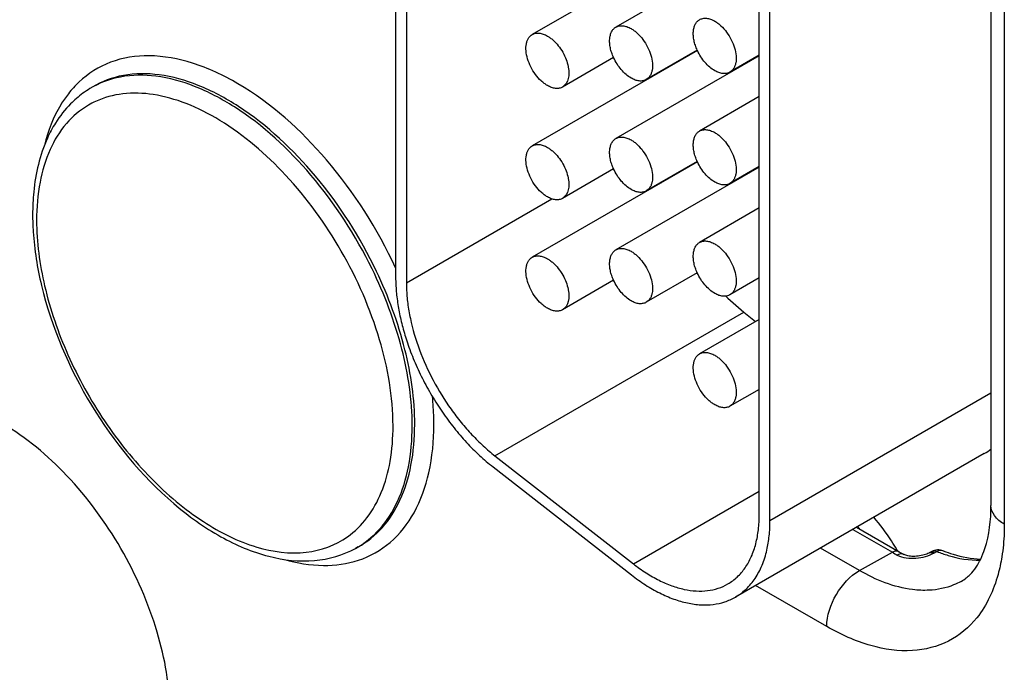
# Model space of a CAD drawing. Header units: inches. Extents: x 0 to 34, y 0 to 22.
# Tile 65 of 97: x 27.949 to 28.274, y 17.512 to 17.728. Entities that reach past the tile are written whole.
import ezdxf

# ---------------------------------------------------------------- set-up
doc = ezdxf.new("R2010")
doc.units = ezdxf.units.IN
doc.header["$LTSCALE"] = 1.87
doc.header["$MEASUREMENT"] = 0
doc.layers.get('0').update_dxf_attribs({"linetype": 'CONTINUOUS'})

msp = doc.modelspace()

# ---------------------------------------------------------------- linework, layer by layer
at = {"color": 7, "linetype": 'CONTINUOUS'}
for p, q in [((28.0732518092, 17.8144269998), (28.0732518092, 17.6427610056)), ((28.0767873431, 17.8123856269), (28.0767873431, 17.6407196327)), ((28.2694876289, 17.7864634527), (28.2694876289, 17.5672411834)), ((28.2738810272, 17.7803393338), (28.2738810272, 17.5611170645)), ((28.1727332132, 17.7540996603), (28.1182793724, 17.7226586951)), ((28.1931064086, 17.5642726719), (28.1931064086, 17.7545102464)), ((28.1931064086, 17.752388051), (28.1458565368, 17.7251065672)), ((28.1966419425, 17.5622312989), (28.1966419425, 17.7524688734)), ((28.1727332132, 17.7173584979), (28.1182793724, 17.6859175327)), ((28.1726722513, 17.7174952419), (28.15585702, 17.7077863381)), ((28.1450950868, 17.7150473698), (28.1282798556, 17.705338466)), ((28.1931064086, 17.7156468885), (28.1458565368, 17.6883654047)), ((28.1931064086, 17.7158188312), (28.1834341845, 17.7102342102)), ((28.1588117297, 17.7094923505), (28.1588117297, 17.7093204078)), ((27.97326237, 17.705294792), (27.9724544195, 17.7048049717)), ((28.1294590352, 17.7064621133), (28.1282796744, 17.7053387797)), ((28.1931064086, 17.7021720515), (28.1734337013, 17.6908132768)), ((28.1727332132, 17.6806173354), (28.1182793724, 17.6491763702)), ((28.1450950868, 17.6783062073), (28.1282798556, 17.6685973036)), ((28.1931064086, 17.6789057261), (28.1458565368, 17.6516242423)), ((28.1726722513, 17.6807540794), (28.15585702, 17.6710451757)), ((28.1931064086, 17.6790776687), (28.1834341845, 17.6734930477)), ((28.0767873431, 17.6407196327), (28.1247616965, 17.668419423)), ((28.1294590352, 17.6697209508), (28.1282796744, 17.6685976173)), ((28.1931064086, 17.665430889), (28.1734337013, 17.6540721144)), ((28.1726722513, 17.644012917), (28.15585702, 17.6343040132)), ((28.1450950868, 17.6415650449), (28.1282798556, 17.6318561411)), ((28.1931064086, 17.6423365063), (28.1834341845, 17.6367518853)), ((28.1294590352, 17.6329797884), (28.1282796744, 17.6318564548)), ((28.1827007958, 17.6356699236), (28.1880276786, 17.6310072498)), ((28.106003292, 17.583647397), (28.1880276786, 17.6310072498)), ((28.1880276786, 17.6310072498), (28.1918925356, 17.6279888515)), ((28.1931064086, 17.6286897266), (28.1734337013, 17.6173309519)), ((28.1931064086, 17.6055953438), (28.1834341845, 17.6000107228)), ((28.2694876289, 17.6042914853), (28.1966419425, 17.5622312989)), ((28.267276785, 17.5844156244), (28.1852523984, 17.5370557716)), ((28.106003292, 17.583647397), (28.1516116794, 17.5480278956)), ((28.105389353, 17.5799815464), (28.1509977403, 17.544362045)), ((28.1516116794, 17.5480278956), (28.1931064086, 17.5719864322)), ((28.2239174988, 17.559380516), (28.2369747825, 17.5518414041)), ((28.2251827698, 17.5601110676), (28.239173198, 17.5520331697)), ((28.0608573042, 17.5535856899), (28.0600291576, 17.5531308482)), ((28.2261496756, 17.5458093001), (28.2132813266, 17.5532393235)), ((28.2261496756, 17.5458093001), (28.2369747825, 17.5518414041)), ((28.2499822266, 17.5520857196), (28.2491603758, 17.5516413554)), ((28.2508565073, 17.5516326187), (28.2516770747, 17.5520769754)), ((28.2153579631, 17.5273331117), (28.1918856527, 17.5408857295))]:
    msp.add_line(p, q, dxfattribs=at)
for points in [[(28.2491597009, 17.5516409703), (28.2490060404, 17.551560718), (28.248697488, 17.5514141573), (28.2483417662, 17.5512648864)], [(28.2483417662, 17.5512648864), (28.2479376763, 17.5511163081), (28.2474900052, 17.5509736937), (28.2470106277, 17.5508434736), (28.2465053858, 17.5507291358), (28.2459795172, 17.550633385), (28.2454462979, 17.55055961), (28.2449135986, 17.5505091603), (28.2443863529, 17.5504824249), (28.243874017, 17.5504794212), (28.2433829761, 17.5504992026), (28.2429172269, 17.5505403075), (28.2424826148, 17.550600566), (28.2420823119, 17.5506774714), (28.2417201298, 17.5507678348), (28.2414019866, 17.5508669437), (28.2411300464, 17.5509699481), (28.2409031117, 17.5510726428), (28.2408026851, 17.5511243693)]]:
    msp.add_lwpolyline(points, dxfattribs=at)
for centre, radius, start, end in [((28.1879153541, 17.7244152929), 0.0167433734, 204.4150900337, 204.9286328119), ((27.9921649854, 17.6823390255), 0.0339121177, 133.4374130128, 142.1659059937), ((27.9893937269, 17.6769064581), 0.032638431, 121.2645887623, 130.8432464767), ((27.9860142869, 17.6753434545), 0.027801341, 114.7908285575, 120.312286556), ((28.1879153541, 17.6876741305), 0.0167433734, 204.4150900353, 204.9286328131), ((28.2289751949, 17.6910379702), 0.07041125, 194.1270070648, 194.2518138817), ((28.0273245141, 17.6635350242), 0.0737249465, 174.3972163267, 177.2775459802), ((28.0331845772, 17.66325353), 0.079591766, 177.2755046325, 180.016519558), ((28.126200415, 17.6427667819), 0.0529486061, 180.0062505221, 182.0952843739), ((28.125145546, 17.6407258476), 0.0483582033, 180.0073635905, 182.2964627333), ((28.232500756, 17.6868433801), 0.0714055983, 225.0587710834, 225.5705957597), ((28.2321088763, 17.6864442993), 0.0708462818, 225.570982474, 225.7813553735), ((28.258076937, 17.600347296), 0.0183971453, 300.0045663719, 308.3694484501), ((28.1734248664, 17.515288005), 0.068886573, 39.9611866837, 40.8318557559), ((28.2682396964, 17.605974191), 0.0625128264, 239.9910029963, 241.7108186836), ((28.1731693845, 17.5141862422), 0.0758387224, 30.1643042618, 30.5752666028), ((28.2702552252, 17.6058481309), 0.0621461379, 239.9904627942, 241.7102775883), ((28.253051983, 17.5504842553), 0.0019686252, 68.5404395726, 73.3879326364), ((28.253461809, 17.5534038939), 0.0127685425, 298.803391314, 308.1727904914)]:
    msp.add_arc(centre, radius, start, end, dxfattribs=at)
for points, knots in [([(28.1726692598, 17.7174945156), (28.172433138, 17.7180146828), (28.1720216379, 17.7190590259), (28.1715885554, 17.7206410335), (28.1713615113, 17.722171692), (28.1713473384, 17.7236059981), (28.1715480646, 17.7249030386), (28.1719631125, 17.7260255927), (28.172585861, 17.7269378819), (28.1731397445, 17.7273843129), (28.1734338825, 17.7275541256)], [0, 0, 0, 0, 0.156890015, 0.3076185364, 0.4495512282, 0.5807124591, 0.7001155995, 0.8080817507, 0.9067209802, 1, 1, 1, 1]), ([(28.1734338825, 17.7275541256), (28.1735978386, 17.7276487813), (28.1739458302, 17.7278119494), (28.174710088, 17.7280238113), (28.1757813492, 17.7280523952), (28.1771220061, 17.7277269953), (28.1779953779, 17.7273122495), (28.1784339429, 17.7270590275)], [0, 0, 0, 0, 0.1081607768, 0.2183295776, 0.4512953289, 0.7106735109, 1, 1, 1, 1]), ([(28.1784339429, 17.7270590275), (28.1787927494, 17.7268518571), (28.1795061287, 17.7263744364), (28.1808832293, 17.7252165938), (28.1824506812, 17.7234329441), (28.1839636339, 17.7209717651), (28.1850272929, 17.7183398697), (28.1855551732, 17.7157524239), (28.1855075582, 17.7137137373), (28.1851308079, 17.7123151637), (28.1847100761, 17.7114456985), (28.1841482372, 17.7107341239), (28.1836805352, 17.7103768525), (28.1834340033, 17.7102345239)], [0, 0, 0, 0, 0.0623683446, 0.1288470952, 0.2704294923, 0.4175506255, 0.5618702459, 0.6955113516, 0.812749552, 0.8647060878, 0.9125263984, 0.9571486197, 1, 1, 1, 1]), ([(28.1450920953, 17.7150466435), (28.1448559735, 17.7155668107), (28.1444444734, 17.7166111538), (28.1440113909, 17.7181931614), (28.1437843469, 17.7197238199), (28.143770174, 17.721158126), (28.1439709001, 17.7224551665), (28.144385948, 17.7235777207), (28.1450086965, 17.7244900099), (28.14556258, 17.7249364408), (28.145856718, 17.7251062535)], [0, 0, 0, 0, 0.156890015, 0.3076185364, 0.4495512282, 0.5807124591, 0.7001155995, 0.8080817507, 0.9067209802, 1, 1, 1, 1]), ([(28.145856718, 17.7251062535), (28.1460206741, 17.7252009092), (28.1463686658, 17.7253640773), (28.1471329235, 17.7255759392), (28.1482041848, 17.7256045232), (28.1495448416, 17.7252791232), (28.1504182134, 17.7248643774), (28.1508567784, 17.7246111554)], [0, 0, 0, 0, 0.1081607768, 0.2183295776, 0.4512953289, 0.7106735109, 1, 1, 1, 1]), ([(28.1508567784, 17.7246111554), (28.1512155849, 17.724403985), (28.1519289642, 17.7239265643), (28.1533060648, 17.7227687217), (28.1548735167, 17.720985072), (28.1563864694, 17.718523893), (28.1574501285, 17.7158919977), (28.1579780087, 17.7133045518), (28.1579303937, 17.7112658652), (28.1575536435, 17.7098672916), (28.1571329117, 17.7089978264), (28.1565710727, 17.7082862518), (28.1561033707, 17.7079289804), (28.1558568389, 17.7077866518)], [0, 0, 0, 0, 0.0623683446, 0.1288470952, 0.2704294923, 0.4175506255, 0.5618702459, 0.6955113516, 0.812749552, 0.8647060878, 0.9125263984, 0.9571486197, 1, 1, 1, 1]), ([(28.123279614, 17.7058338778), (28.1229208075, 17.7060410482), (28.1222074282, 17.7065184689), (28.1208303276, 17.7076763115), (28.1192628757, 17.7094599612), (28.117749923, 17.7119211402), (28.116686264, 17.7145530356), (28.1161583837, 17.7171404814), (28.1162059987, 17.719179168), (28.1165827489, 17.7205777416), (28.1170034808, 17.7214472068), (28.1175653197, 17.7221587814), (28.1180330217, 17.7225160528), (28.1182795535, 17.7226583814)], [0, 0, 0, 0, 0.0623683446, 0.1288470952, 0.2704294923, 0.4175506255, 0.5618702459, 0.6955113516, 0.812749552, 0.8647060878, 0.9125263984, 0.9571486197, 1, 1, 1, 1]), ([(28.1182795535, 17.7226583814), (28.1184435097, 17.7227530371), (28.1187915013, 17.7229162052), (28.1195557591, 17.7231280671), (28.1206270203, 17.7231566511), (28.1219676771, 17.7228312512), (28.1228410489, 17.7224165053), (28.123279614, 17.7221632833)], [0, 0, 0, 0, 0.1081607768, 0.2183295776, 0.4512953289, 0.7106735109, 1, 1, 1, 1]), ([(28.123279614, 17.7221632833), (28.1236023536, 17.7219769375), (28.1242449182, 17.7215529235), (28.1254940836, 17.7205359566), (28.1269416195, 17.7189779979), (28.1283954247, 17.7168154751), (28.129149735, 17.7152201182), (28.1294590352, 17.7143992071)], [0, 0, 0, 0, 0.1107501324, 0.2282438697, 0.4780936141, 0.7393022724, 1, 1, 1, 1]), ([(28.1784339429, 17.710729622), (28.1778515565, 17.7110658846), (28.1767075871, 17.71189829), (28.1751728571, 17.7134499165), (28.1738107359, 17.7152896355), (28.1730604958, 17.7166511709), (28.1727319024, 17.7173581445)], [0, 0, 0, 0, 0.2276126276, 0.4757010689, 0.7361337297, 1, 1, 1, 1]), ([(28.0732542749, 17.64567596), (28.0673073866, 17.658479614), (28.0526888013, 17.68147845), (28.0282068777, 17.7037136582), (28.0071196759, 17.7136420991), (27.9925694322, 17.7163912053), (27.9791947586, 17.7143980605), (27.971838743, 17.7097875), (27.9688483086, 17.7069634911)], [0, 0, 0, 0, 0.3092549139, 0.5900867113, 0.7104571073, 0.8159064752, 0.9098978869, 1, 1, 1, 1]), ([(28.1294590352, 17.7143992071), (28.1297407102, 17.7136516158), (28.1300754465, 17.7125192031), (28.1303090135, 17.7110022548), (28.1304190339, 17.7090937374), (28.1301187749, 17.7074512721), (28.1294590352, 17.7064621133)], [0, 0, 0, 0, 0.2937545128, 0.4319416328, 0.5628081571, 1, 1, 1, 1]), ([(28.1508567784, 17.7082817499), (28.1502645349, 17.7086237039), (28.1491019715, 17.7094726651), (28.147546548, 17.7110572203), (28.1461718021, 17.7129358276), (28.145419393, 17.7143256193), (28.1450920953, 17.7150466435)], [0, 0, 0, 0, 0.2276215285, 0.4759035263, 0.7364455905, 1, 1, 1, 1]), ([(28.1834340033, 17.7102345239), (28.1832700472, 17.7101398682), (28.1829220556, 17.7099767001), (28.1821577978, 17.7097648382), (28.1810865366, 17.7097362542), (28.1797458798, 17.7100616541), (28.1788725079, 17.7104764), (28.1784339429, 17.710729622)], [0, 0, 0, 0, 0.1081607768, 0.2183295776, 0.4512953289, 0.7106735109, 1, 1, 1, 1]), ([(28.0654665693, 17.6453609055), (28.0600684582, 17.656407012), (28.0471326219, 17.6763924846), (28.0259424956, 17.6961110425), (28.0076642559, 17.7058137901), (27.9948301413, 17.7093984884), (27.9827660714, 17.7093505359), (27.9755427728, 17.7066769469), (27.9724547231, 17.7048049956)], [0, 0, 0, 0, 0.3045273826, 0.5837581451, 0.705792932, 0.814138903, 0.9105548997, 1, 1, 1, 1]), ([(28.0669363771, 17.6445101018), (28.0615898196, 17.6557292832), (28.048659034, 17.6760688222), (28.027344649, 17.6961872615), (28.0088837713, 17.7061490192), (27.9959039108, 17.7098624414), (27.9836944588, 17.7098755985), (27.9763821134, 17.7071862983), (27.9732623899, 17.7052947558)], [0, 0, 0, 0, 0.3040858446, 0.5836879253, 0.7059324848, 0.8143747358, 0.9107325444, 1, 1, 1, 1]), ([(28.1558568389, 17.7077866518), (28.1556928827, 17.7076919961), (28.1553448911, 17.707528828), (28.1545806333, 17.7073169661), (28.1535093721, 17.7072883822), (28.1521687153, 17.7076137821), (28.1512953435, 17.7080285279), (28.1508567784, 17.7082817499)], [0, 0, 0, 0, 0.1081607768, 0.2183295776, 0.4512953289, 0.7106735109, 1, 1, 1, 1]), ([(28.1282796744, 17.7053387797), (28.1281157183, 17.705244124), (28.1277677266, 17.7050809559), (28.1270034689, 17.7048690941), (28.1259322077, 17.7048405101), (28.1245915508, 17.70516591), (28.123718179, 17.7055806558), (28.123279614, 17.7058338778)], [0, 0, 0, 0, 0.1081607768, 0.2183295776, 0.4512953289, 0.7106735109, 1, 1, 1, 1]), ([(27.9653815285, 17.7031399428), (27.9644759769, 17.7019766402), (27.9609395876, 17.6968016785), (27.958668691, 17.6908284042), (27.9575274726, 17.6861853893)], [0, 0, 0, 0, 0.2356692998, 1, 1, 1, 1]), ([(27.9680484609, 17.7015974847), (27.9673839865, 17.7010235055), (27.9647784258, 17.6985871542), (27.962563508, 17.6957426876), (27.9611376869, 17.6934652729)], [0, 0, 0, 0, 0.2462996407, 1, 1, 1, 1]), ([(28.0553281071, 17.6512222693), (28.0501704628, 17.660194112), (28.0384809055, 17.676326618), (28.0201630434, 17.6921864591), (28.004701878, 17.7000959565), (27.9938216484, 17.7032108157), (27.9835294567, 17.7035950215), (27.9771722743, 17.7018831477), (27.9743569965, 17.7005827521)], [0, 0, 0, 0, 0.3036008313, 0.5796117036, 0.7012851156, 0.8106531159, 0.9090225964, 1, 1, 1, 1]), ([(27.9719825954, 17.6993440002), (27.9692601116, 17.6977520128), (27.9641697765, 17.6934318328), (27.9587598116, 17.6845212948), (27.9555417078, 17.6735601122), (27.954910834, 17.6655863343), (27.954910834, 17.6613933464)], [0, 0, 0, 0, 0.2178305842, 0.4511297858, 0.7103918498, 1, 1, 1, 1]), ([(27.9611376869, 17.6934652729), (27.9601399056, 17.6918715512), (27.9563831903, 17.6847965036), (27.9545502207, 17.6768120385), (27.9539517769, 17.670732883)], [0, 0, 0, 0, 0.2353655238, 1, 1, 1, 1]), ([(28.1734338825, 17.6908129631), (28.1735978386, 17.6909076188), (28.1739458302, 17.691070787), (28.174710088, 17.6912826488), (28.1757813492, 17.6913112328), (28.1771220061, 17.6909858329), (28.1779953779, 17.690571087), (28.1784339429, 17.6903178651)], [0, 0, 0, 0, 0.1081607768, 0.2183295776, 0.4512953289, 0.7106735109, 1, 1, 1, 1]), ([(28.1450920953, 17.678305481), (28.1448559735, 17.6788256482), (28.1444444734, 17.6798699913), (28.1440113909, 17.681451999), (28.1437843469, 17.6829826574), (28.143770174, 17.6844169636), (28.1439709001, 17.685714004), (28.144385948, 17.6868365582), (28.1450086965, 17.6877488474), (28.14556258, 17.6881952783), (28.145856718, 17.688365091)], [0, 0, 0, 0, 0.156890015, 0.3076185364, 0.4495512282, 0.5807124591, 0.7001155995, 0.8080817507, 0.9067209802, 1, 1, 1, 1]), ([(28.145856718, 17.688365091), (28.1460206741, 17.6884597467), (28.1463686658, 17.6886229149), (28.1471329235, 17.6888347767), (28.1482041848, 17.6888633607), (28.1495448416, 17.6885379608), (28.1504182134, 17.6881232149), (28.1508567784, 17.687869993)], [0, 0, 0, 0, 0.1081607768, 0.2183295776, 0.4512953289, 0.7106735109, 1, 1, 1, 1]), ([(28.1508567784, 17.687869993), (28.1512155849, 17.6876628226), (28.1519289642, 17.6871854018), (28.1533060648, 17.6860275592), (28.1548735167, 17.6842439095), (28.1563864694, 17.6817827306), (28.1574501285, 17.6791508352), (28.1579780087, 17.6765633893), (28.1579303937, 17.6745247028), (28.1575536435, 17.6731261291), (28.1571329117, 17.6722566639), (28.1565710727, 17.6715450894), (28.1561033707, 17.6711878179), (28.1558568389, 17.6710454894)], [0, 0, 0, 0, 0.0623683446, 0.1288470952, 0.2704294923, 0.4175506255, 0.5618702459, 0.6955113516, 0.812749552, 0.8647060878, 0.9125263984, 0.9571486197, 1, 1, 1, 1]), ([(28.1726692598, 17.6807533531), (28.172433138, 17.6812735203), (28.1720216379, 17.6823178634), (28.1715885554, 17.683899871), (28.1713615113, 17.6854305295), (28.1713473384, 17.6868648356), (28.1715480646, 17.6881618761), (28.1719631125, 17.6892844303), (28.172585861, 17.6901967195), (28.1731397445, 17.6906431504), (28.1734338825, 17.6908129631)], [0, 0, 0, 0, 0.156890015, 0.3076185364, 0.4495512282, 0.5807124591, 0.7001155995, 0.8080817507, 0.9067209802, 1, 1, 1, 1]), ([(28.1784339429, 17.6903178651), (28.1787927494, 17.6901106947), (28.1795061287, 17.6896332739), (28.1808832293, 17.6884754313), (28.1824506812, 17.6866917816), (28.1839636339, 17.6842306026), (28.1850272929, 17.6815987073), (28.1855551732, 17.6790112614), (28.1855075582, 17.6769725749), (28.1851308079, 17.6755740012), (28.1847100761, 17.674704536), (28.1841482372, 17.6739929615), (28.1836805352, 17.67363569), (28.1834340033, 17.6734933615)], [0, 0, 0, 0, 0.0623683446, 0.1288470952, 0.2704294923, 0.4175506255, 0.5618702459, 0.6955113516, 0.812749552, 0.8647060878, 0.9125263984, 0.9571486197, 1, 1, 1, 1]), ([(28.123279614, 17.6690927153), (28.1229208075, 17.6692998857), (28.1222074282, 17.6697773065), (28.1208303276, 17.6709351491), (28.1192628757, 17.6727187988), (28.117749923, 17.6751799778), (28.116686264, 17.6778118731), (28.1161583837, 17.680399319), (28.1162059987, 17.6824380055), (28.1165827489, 17.6838365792), (28.1170034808, 17.6847060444), (28.1175653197, 17.6854176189), (28.1180330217, 17.6857748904), (28.1182795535, 17.6859172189)], [0, 0, 0, 0, 0.0623683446, 0.1288470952, 0.2704294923, 0.4175506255, 0.5618702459, 0.6955113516, 0.812749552, 0.8647060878, 0.9125263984, 0.9571486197, 1, 1, 1, 1]), ([(28.1182795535, 17.6859172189), (28.1184435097, 17.6860118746), (28.1187915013, 17.6861750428), (28.1195557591, 17.6863869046), (28.1206270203, 17.6864154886), (28.1219676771, 17.6860900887), (28.1228410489, 17.6856753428), (28.123279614, 17.6854221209)], [0, 0, 0, 0, 0.1081607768, 0.2183295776, 0.4512953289, 0.7106735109, 1, 1, 1, 1]), ([(28.123279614, 17.6854221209), (28.1236023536, 17.685235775), (28.1242449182, 17.684811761), (28.1254940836, 17.6837947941), (28.1269416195, 17.6822368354), (28.1283954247, 17.6800743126), (28.129149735, 17.6784789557), (28.1294590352, 17.6776580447)], [0, 0, 0, 0, 0.1107501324, 0.2282438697, 0.4780936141, 0.7393022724, 1, 1, 1, 1]), ([(28.1508567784, 17.6715405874), (28.1502645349, 17.6718825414), (28.1491019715, 17.6727315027), (28.147546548, 17.6743160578), (28.1461718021, 17.6761946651), (28.145419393, 17.6775844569), (28.1450920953, 17.678305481)], [0, 0, 0, 0, 0.2276215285, 0.4759035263, 0.7364455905, 1, 1, 1, 1]), ([(28.1784339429, 17.6739884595), (28.1778515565, 17.6743247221), (28.1767075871, 17.6751571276), (28.1751728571, 17.6767087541), (28.1738107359, 17.678548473), (28.1730604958, 17.6799100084), (28.1727319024, 17.680616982)], [0, 0, 0, 0, 0.2276126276, 0.4757010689, 0.7361337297, 1, 1, 1, 1]), ([(28.1294590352, 17.6776580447), (28.1297407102, 17.6769104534), (28.1300754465, 17.6757780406), (28.1303090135, 17.6742610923), (28.1304190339, 17.672352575), (28.1301187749, 17.6707101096), (28.1294590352, 17.6697209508)], [0, 0, 0, 0, 0.2937545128, 0.4319416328, 0.5628081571, 1, 1, 1, 1]), ([(28.1834340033, 17.6734933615), (28.1832700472, 17.6733987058), (28.1829220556, 17.6732355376), (28.1821577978, 17.6730236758), (28.1810865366, 17.6729950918), (28.1797458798, 17.6733204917), (28.1788725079, 17.6737352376), (28.1784339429, 17.6739884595)], [0, 0, 0, 0, 0.1081607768, 0.2183295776, 0.4512953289, 0.7106735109, 1, 1, 1, 1]), ([(28.1282796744, 17.6685976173), (28.1281157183, 17.6685029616), (28.1277677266, 17.6683397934), (28.1270034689, 17.6681279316), (28.1259322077, 17.6680993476), (28.1245915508, 17.6684247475), (28.123718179, 17.6688394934), (28.123279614, 17.6690927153)], [0, 0, 0, 0, 0.1081607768, 0.2183295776, 0.4512953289, 0.7106735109, 1, 1, 1, 1]), ([(28.1558568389, 17.6710454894), (28.1556928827, 17.6709508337), (28.1553448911, 17.6707876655), (28.1545806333, 17.6705758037), (28.1535093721, 17.6705472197), (28.1521687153, 17.6708726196), (28.1512953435, 17.6712873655), (28.1508567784, 17.6715405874)], [0, 0, 0, 0, 0.1081607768, 0.2183295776, 0.4512953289, 0.7106735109, 1, 1, 1, 1]), ([(27.9535928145, 17.663230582), (27.9535928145, 17.6613512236), (27.953861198, 17.6534898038), (27.9551280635, 17.645676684), (27.9565203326, 17.6398582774)], [0, 0, 0, 0, 0.2390426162, 1, 1, 1, 1]), ([(27.954910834, 17.6613933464), (27.954910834, 17.6541227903), (27.9569934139, 17.6388250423), (27.9647303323, 17.6164159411), (27.9766235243, 17.5949265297), (27.9916641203, 17.5762044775), (28.0086055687, 17.5618090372), (28.0261485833, 17.5529422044), (28.0432255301, 17.5504920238), (28.0534547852, 17.5541386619), (28.0574031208, 17.5569456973)], [0, 0, 0, 0, 0.1298810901, 0.2729697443, 0.4214515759, 0.5664449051, 0.6997571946, 0.8156958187, 0.9134586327, 1, 1, 1, 1]), ([(28.145856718, 17.6516239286), (28.1460206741, 17.6517185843), (28.1463686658, 17.6518817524), (28.1471329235, 17.6520936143), (28.1482041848, 17.6521221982), (28.1495448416, 17.6517967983), (28.1504182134, 17.6513820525), (28.1508567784, 17.6511288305)], [0, 0, 0, 0, 0.1081607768, 0.2183295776, 0.4512953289, 0.7106735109, 1, 1, 1, 1]), ([(28.1726692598, 17.6440121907), (28.172433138, 17.6445323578), (28.1720216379, 17.645576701), (28.1715885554, 17.6471587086), (28.1713615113, 17.648689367), (28.1713473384, 17.6501236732), (28.1715480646, 17.6514207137), (28.1719631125, 17.6525432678), (28.172585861, 17.653455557), (28.1731397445, 17.6539019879), (28.1734338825, 17.6540718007)], [0, 0, 0, 0, 0.156890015, 0.3076185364, 0.4495512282, 0.5807124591, 0.7001155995, 0.8080817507, 0.9067209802, 1, 1, 1, 1]), ([(28.1734338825, 17.6540718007), (28.1735978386, 17.6541664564), (28.1739458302, 17.6543296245), (28.174710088, 17.6545414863), (28.1757813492, 17.6545700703), (28.1771220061, 17.6542446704), (28.1779953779, 17.6538299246), (28.1784339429, 17.6535767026)], [0, 0, 0, 0, 0.1081607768, 0.2183295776, 0.4512953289, 0.7106735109, 1, 1, 1, 1]), ([(28.1784339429, 17.6535767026), (28.1787927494, 17.6533695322), (28.1795061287, 17.6528921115), (28.1808832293, 17.6517342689), (28.1824506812, 17.6499506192), (28.1839636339, 17.6474894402), (28.1850272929, 17.6448575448), (28.1855551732, 17.642270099), (28.1855075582, 17.6402314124), (28.1851308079, 17.6388328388), (28.1847100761, 17.6379633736), (28.1841482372, 17.637251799), (28.1836805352, 17.6368945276), (28.1834340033, 17.636752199)], [0, 0, 0, 0, 0.0623683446, 0.1288470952, 0.2704294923, 0.4175506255, 0.5618702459, 0.6955113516, 0.812749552, 0.8647060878, 0.9125263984, 0.9571486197, 1, 1, 1, 1]), ([(28.0724006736, 17.5935561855), (28.0724006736, 17.6031413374), (28.0688236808, 17.6233561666), (28.060622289, 17.6420129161), (28.0553281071, 17.6512222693)], [0, 0, 0, 0, 0.4743294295, 1, 1, 1, 1]), ([(28.123279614, 17.6323515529), (28.1229208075, 17.6325587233), (28.1222074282, 17.633036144), (28.1208303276, 17.6341939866), (28.1192628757, 17.6359776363), (28.117749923, 17.6384388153), (28.116686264, 17.6410707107), (28.1161583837, 17.6436581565), (28.1162059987, 17.6456968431), (28.1165827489, 17.6470954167), (28.1170034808, 17.6479648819), (28.1175653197, 17.6486764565), (28.1180330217, 17.6490337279), (28.1182795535, 17.6491760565)], [0, 0, 0, 0, 0.0623683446, 0.1288470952, 0.2704294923, 0.4175506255, 0.5618702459, 0.6955113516, 0.812749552, 0.8647060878, 0.9125263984, 0.9571486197, 1, 1, 1, 1]), ([(28.1182795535, 17.6491760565), (28.1184435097, 17.6492707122), (28.1187915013, 17.6494338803), (28.1195557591, 17.6496457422), (28.1206270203, 17.6496743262), (28.1219676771, 17.6493489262), (28.1228410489, 17.6489341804), (28.123279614, 17.6486809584)], [0, 0, 0, 0, 0.1081607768, 0.2183295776, 0.4512953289, 0.7106735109, 1, 1, 1, 1]), ([(28.1450920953, 17.6415643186), (28.1448559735, 17.6420844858), (28.1444444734, 17.6431288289), (28.1440113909, 17.6447108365), (28.1437843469, 17.646241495), (28.143770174, 17.6476758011), (28.1439709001, 17.6489728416), (28.144385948, 17.6500953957), (28.1450086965, 17.651007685), (28.14556258, 17.6514541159), (28.145856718, 17.6516239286)], [0, 0, 0, 0, 0.156890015, 0.3076185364, 0.4495512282, 0.5807124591, 0.7001155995, 0.8080817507, 0.9067209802, 1, 1, 1, 1]), ([(28.1508567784, 17.6511288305), (28.1512155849, 17.6509216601), (28.1519289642, 17.6504442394), (28.1533060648, 17.6492863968), (28.1548735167, 17.6475027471), (28.1563864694, 17.6450415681), (28.1574501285, 17.6424096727), (28.1579780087, 17.6398222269), (28.1579303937, 17.6377835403), (28.1575536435, 17.6363849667), (28.1571329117, 17.6355155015), (28.1565710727, 17.6348039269), (28.1561033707, 17.6344466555), (28.1558568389, 17.6343043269)], [0, 0, 0, 0, 0.0623683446, 0.1288470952, 0.2704294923, 0.4175506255, 0.5618702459, 0.6955113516, 0.812749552, 0.8647060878, 0.9125263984, 0.9571486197, 1, 1, 1, 1]), ([(28.123279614, 17.6486809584), (28.1236023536, 17.6484946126), (28.1242449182, 17.6480705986), (28.1254940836, 17.6470536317), (28.1269416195, 17.645495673), (28.1283954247, 17.6433331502), (28.129149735, 17.6417377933), (28.1294590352, 17.6409168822)], [0, 0, 0, 0, 0.1107501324, 0.2282438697, 0.4780936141, 0.7393022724, 1, 1, 1, 1]), ([(28.0787086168, 17.5935244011), (28.0787086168, 17.6020473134), (28.0760045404, 17.6200050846), (28.0696030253, 17.6368965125), (28.0654665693, 17.6453609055)], [0, 0, 0, 0, 0.4749737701, 1, 1, 1, 1]), ([(28.0795410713, 17.5939885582), (28.0795410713, 17.6022847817), (28.0769772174, 17.6197584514), (28.0708784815, 17.6362380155), (28.0669363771, 17.6445101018)], [0, 0, 0, 0, 0.4751666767, 1, 1, 1, 1]), ([(28.1784339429, 17.6372472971), (28.1778416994, 17.6375892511), (28.1766791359, 17.6384382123), (28.1751237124, 17.6400227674), (28.1737489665, 17.6419013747), (28.1729965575, 17.6432911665), (28.1726692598, 17.6440121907)], [0, 0, 0, 0, 0.2276215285, 0.4759035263, 0.7364455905, 1, 1, 1, 1]), ([(27.9565203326, 17.6398582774), (27.9598384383, 17.6259916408), (27.9712175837, 17.5995017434), (27.993439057, 17.5720972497), (28.0147488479, 17.5567242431), (28.030617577, 17.5499225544), (28.0462135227, 17.5481147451), (28.0559120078, 17.5508728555), (28.0600167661, 17.5531241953)], [0, 0, 0, 0, 0.2844832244, 0.565686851, 0.6923611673, 0.8056414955, 0.9065904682, 1, 1, 1, 1]), ([(28.07328721, 17.6408309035), (28.073345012, 17.6392372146), (28.0736039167, 17.6359831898), (28.0743794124, 17.6310532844), (28.0755461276, 17.6260136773), (28.0765620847, 17.6226577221), (28.0771300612, 17.620973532)], [0, 0, 0, 0, 0.2357812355, 0.4820072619, 0.7372144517, 1, 1, 1, 1]), ([(28.1294590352, 17.6409168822), (28.1297407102, 17.6401692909), (28.1300754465, 17.6390368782), (28.1303090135, 17.6375199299), (28.1304190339, 17.6356114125), (28.1301187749, 17.6339689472), (28.1294590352, 17.6329797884)], [0, 0, 0, 0, 0.2937545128, 0.4319416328, 0.5628081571, 1, 1, 1, 1]), ([(28.1508567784, 17.634799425), (28.1502645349, 17.635141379), (28.1491019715, 17.6359903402), (28.147546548, 17.6375748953), (28.1461718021, 17.6394535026), (28.145419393, 17.6408432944), (28.1450920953, 17.6415643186)], [0, 0, 0, 0, 0.2276215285, 0.4759035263, 0.7364455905, 1, 1, 1, 1]), ([(28.0768261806, 17.6387881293), (28.0768903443, 17.6371731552), (28.0771795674, 17.6338710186), (28.0783556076, 17.6270890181), (28.0798636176, 17.6220218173), (28.0811054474, 17.6186762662)], [0, 0, 0, 0, 0.2349908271, 0.4811523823, 1, 1, 1, 1]), ([(28.1834340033, 17.636752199), (28.1832700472, 17.6366575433), (28.1829220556, 17.6364943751), (28.1821577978, 17.6362825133), (28.1810865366, 17.6362539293), (28.1797458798, 17.6365793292), (28.1788725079, 17.6369940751), (28.1784339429, 17.6372472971)], [0, 0, 0, 0, 0.1081607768, 0.2183295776, 0.4512953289, 0.7106735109, 1, 1, 1, 1]), ([(28.1558568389, 17.6343043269), (28.1556928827, 17.6342096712), (28.1553448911, 17.6340465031), (28.1545806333, 17.6338346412), (28.1535093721, 17.6338060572), (28.1521687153, 17.6341314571), (28.1512953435, 17.634546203), (28.1508567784, 17.634799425)], [0, 0, 0, 0, 0.1081607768, 0.2183295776, 0.4512953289, 0.7106735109, 1, 1, 1, 1]), ([(28.1282796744, 17.6318564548), (28.1281157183, 17.6317617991), (28.1277677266, 17.631598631), (28.1270034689, 17.6313867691), (28.1259322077, 17.6313581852), (28.1245915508, 17.6316835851), (28.123718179, 17.6320983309), (28.123279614, 17.6323515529)], [0, 0, 0, 0, 0.1081607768, 0.2183295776, 0.4512953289, 0.7106735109, 1, 1, 1, 1]), ([(28.0771300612, 17.620973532), (28.0778049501, 17.61897232), (28.079317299, 17.6149846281), (28.0820118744, 17.6091456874), (28.0851250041, 17.6034615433), (28.0886102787, 17.5980101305), (28.0924220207, 17.5928674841), (28.0965070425, 17.5881026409), (28.1008092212, 17.5837855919), (28.1038472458, 17.5811859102), (28.105389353, 17.5799815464)], [0, 0, 0, 0, 0.1255994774, 0.2533765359, 0.3821522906, 0.510717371, 0.6378746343, 0.762534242, 0.8836346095, 1, 1, 1, 1]), ([(28.0811054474, 17.6186762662), (28.0823901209, 17.6152152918), (28.0854531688, 17.6084323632), (28.0903223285, 17.60052987), (28.0947849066, 17.5946654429), (28.0983344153, 17.5906045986), (28.1020560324, 17.5869148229), (28.1046750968, 17.5846846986), (28.106003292, 17.583647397)], [0, 0, 0, 0, 0.2547434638, 0.5118534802, 0.6386706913, 0.7629290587, 0.8837101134, 1, 1, 1, 1]), ([(28.1784339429, 17.6005061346), (28.1780751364, 17.600713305), (28.1773617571, 17.6011907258), (28.1759846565, 17.6023485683), (28.1744172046, 17.6041322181), (28.1729042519, 17.606593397), (28.1718405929, 17.6092252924), (28.1713127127, 17.6118127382), (28.1713603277, 17.6138514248), (28.1717370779, 17.6152499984), (28.1721578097, 17.6161194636), (28.1727196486, 17.6168310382), (28.1731873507, 17.6171883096), (28.1734338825, 17.6173306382)], [0, 0, 0, 0, 0.0623683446, 0.1288470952, 0.2704294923, 0.4175506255, 0.5618702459, 0.6955113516, 0.812749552, 0.8647060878, 0.9125263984, 0.9571486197, 1, 1, 1, 1]), ([(28.1734338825, 17.6173306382), (28.1735978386, 17.6174252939), (28.1739458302, 17.6175884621), (28.174710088, 17.6178003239), (28.1757813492, 17.6178289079), (28.1771220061, 17.617503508), (28.1779953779, 17.6170887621), (28.1784339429, 17.6168355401)], [0, 0, 0, 0, 0.1081607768, 0.2183295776, 0.4512953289, 0.7106735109, 1, 1, 1, 1]), ([(28.1784339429, 17.6168355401), (28.1787927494, 17.6166283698), (28.1795061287, 17.616150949), (28.1808832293, 17.6149931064), (28.1824506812, 17.6132094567), (28.1839636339, 17.6107482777), (28.1850272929, 17.6081163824), (28.1855551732, 17.6055289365), (28.1855075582, 17.6034902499), (28.1851308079, 17.6020916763), (28.1847100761, 17.6012222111), (28.1841482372, 17.6005106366), (28.1836805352, 17.6001533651), (28.1834340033, 17.6000110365)], [0, 0, 0, 0, 0.0623683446, 0.1288470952, 0.2704294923, 0.4175506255, 0.5618702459, 0.6955113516, 0.812749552, 0.8647060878, 0.9125263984, 0.9571486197, 1, 1, 1, 1]), ([(28.0858490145, 17.5939567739), (28.0858490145, 17.5947144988), (28.0858084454, 17.5978110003), (28.0856096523, 17.6009049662), (28.08538032, 17.6032325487)], [0, 0, 0, 0, 0.2446975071, 1, 1, 1, 1]), ([(28.1834340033, 17.6000110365), (28.1832700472, 17.5999163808), (28.1829220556, 17.5997532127), (28.1821577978, 17.5995413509), (28.1810865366, 17.5995127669), (28.1797458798, 17.5998381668), (28.1788725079, 17.6002529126), (28.1784339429, 17.6005061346)], [0, 0, 0, 0, 0.1081607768, 0.2183295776, 0.4512953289, 0.7106735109, 1, 1, 1, 1]), ([(27.9988531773, 17.498714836), (27.9988531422, 17.5077540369), (27.9954631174, 17.5268192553), (27.9836455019, 17.5536109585), (27.9663517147, 17.5772412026), (27.9515359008, 17.5897108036), (27.9437072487, 17.5942303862)], [0, 0, 0, 0, 0.2372094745, 0.4999933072, 0.7627799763, 1, 1, 1, 1]), ([(28.0608573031, 17.5535856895), (28.0638222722, 17.5552141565), (28.0693903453, 17.5597176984), (28.0753251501, 17.5691917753), (28.0788517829, 17.58092758), (28.0795410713, 17.5894846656), (28.0795410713, 17.5939885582)], [0, 0, 0, 0, 0.2178953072, 0.4507733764, 0.7098871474, 1, 1, 1, 1]), ([(28.0610218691, 17.5492208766), (28.0648148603, 17.5504806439), (28.0721589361, 17.5546285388), (28.080204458, 17.5650138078), (28.0849429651, 17.5785818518), (28.0858490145, 17.5886340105), (28.0858490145, 17.5939567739)], [0, 0, 0, 0, 0.2197983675, 0.4498385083, 0.7072765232, 1, 1, 1, 1]), ([(28.0574031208, 17.5569456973), (28.0598306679, 17.5586715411), (28.0643062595, 17.5631048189), (28.0690271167, 17.5717358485), (28.071843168, 17.5821244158), (28.0724006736, 17.5896244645), (28.0724006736, 17.5935561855)], [0, 0, 0, 0, 0.2179922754, 0.4526697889, 0.7122437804, 1, 1, 1, 1]), ([(28.0600290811, 17.5531309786), (28.0629933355, 17.5547590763), (28.0685602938, 17.5592613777), (28.0744936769, 17.568733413), (28.0780195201, 17.5804665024), (28.0787086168, 17.5890216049), (28.0787086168, 17.5935244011)], [0, 0, 0, 0, 0.2178938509, 0.4507743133, 0.7098907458, 1, 1, 1, 1]), ([(28.2661032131, 17.5495750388), (28.2666420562, 17.5506928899), (28.2688474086, 17.5563179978), (28.2694876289, 17.562458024), (28.2694876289, 17.5672411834)], [0, 0, 0, 0, 0.2059965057, 1, 1, 1, 1]), ([(28.2738810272, 17.5611170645), (28.2726404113, 17.5618333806), (28.2705089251, 17.5634655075), (28.2694877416, 17.5660727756), (28.2694876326, 17.5672411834)], [0, 0, 0, 0, 0.550780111, 1, 1, 1, 1]), ([(28.1919728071, 17.5546724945), (28.1923625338, 17.556181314), (28.1929351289, 17.5593704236), (28.1931064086, 17.5626023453), (28.1931064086, 17.5642726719)], [0, 0, 0, 0, 0.4826574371, 1, 1, 1, 1]), ([(28.1956139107, 17.5525679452), (28.195966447, 17.554099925), (28.1964845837, 17.5573118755), (28.1966419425, 17.5605588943), (28.1966419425, 17.5622312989)], [0, 0, 0, 0, 0.4845295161, 1, 1, 1, 1]), ([(28.2384636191, 17.5527631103), (28.2379026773, 17.5537125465), (28.2356027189, 17.557418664), (28.2329799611, 17.5609261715), (28.2308491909, 17.5633917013)], [0, 0, 0, 0, 0.2528432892, 1, 1, 1, 1]), ([(28.2738810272, 17.5611170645), (28.2738810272, 17.5601837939), (28.2738160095, 17.5565724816), (28.2734844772, 17.5529636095), (28.2730610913, 17.550318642)], [0, 0, 0, 0, 0.2583869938, 1, 1, 1, 1]), ([(28.1827522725, 17.5413858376), (28.1838634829, 17.5420273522), (28.1859779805, 17.5436028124), (28.188600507, 17.546683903), (28.1906565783, 17.5504275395), (28.1915945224, 17.5532079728), (28.1919728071, 17.5546724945)], [0, 0, 0, 0, 0.2320636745, 0.4720028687, 0.7264293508, 1, 1, 1, 1]), ([(28.1852522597, 17.5370560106), (28.1858886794, 17.5374235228), (28.1871244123, 17.5382400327), (28.1894215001, 17.5401871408), (28.1919280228, 17.5432194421), (28.1942137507, 17.5476025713), (28.1952196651, 17.5508547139), (28.1956139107, 17.5525679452)], [0, 0, 0, 0, 0.1149902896, 0.2310750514, 0.4702513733, 0.7249277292, 1, 1, 1, 1]), ([(28.2391730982, 17.552032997), (28.2390277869, 17.5521169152), (28.2383027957, 17.5523842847), (28.2374889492, 17.5521279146), (28.2369747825, 17.5518414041)], [0, 0, 0, 0, 0.2218413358, 1, 1, 1, 1]), ([(28.2386134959, 17.550927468), (28.2404443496, 17.5499423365), (28.2448733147, 17.5495465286), (28.2490020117, 17.5506283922), (28.2508565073, 17.5516326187)], [0, 0, 0, 0, 0.4964332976, 1, 1, 1, 1]), ([(28.2491604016, 17.5516413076), (28.2495233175, 17.5518377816), (28.250162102, 17.5518735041), (28.2507058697, 17.551693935), (28.2508564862, 17.551632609)], [0, 0, 0, 0, 0.7173295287, 1, 1, 1, 1]), ([(28.2499826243, 17.5520858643), (28.2503455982, 17.5522822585), (28.2509833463, 17.5523176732), (28.2515275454, 17.5521397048), (28.2516770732, 17.552076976)], [0, 0, 0, 0, 0.7179228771, 1, 1, 1, 1]), ([(28.2536147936, 17.5523707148), (28.2531541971, 17.5525081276), (28.2524354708, 17.5524443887), (28.2518362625, 17.5521652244), (28.2516770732, 17.552076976)], [0, 0, 0, 0, 0.7253331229, 1, 1, 1, 1]), ([(28.2516770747, 17.5520769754), (28.2528869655, 17.5516022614), (28.2574724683, 17.5500049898), (28.2623599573, 17.5491724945), (28.2659185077, 17.5492086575)], [0, 0, 0, 0, 0.26751238, 1, 1, 1, 1]), ([(28.2537722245, 17.5523164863), (28.2548354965, 17.5518992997), (28.258815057, 17.5504967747), (28.2630261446, 17.5496806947), (28.2661037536, 17.5495826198)], [0, 0, 0, 0, 0.2705734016, 1, 1, 1, 1]), ([(28.0365717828, 17.5494745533), (28.0407400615, 17.5482750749), (28.0489689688, 17.5468561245), (28.0573146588, 17.5479895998), (28.0610218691, 17.5492208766)], [0, 0, 0, 0, 0.5261467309, 1, 1, 1, 1]), ([(28.240802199, 17.5511244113), (28.2406531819, 17.5512046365), (28.2399292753, 17.5514559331), (28.2391226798, 17.551210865), (28.2386134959, 17.550927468)], [0, 0, 0, 0, 0.2250601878, 1, 1, 1, 1]), ([(28.2613532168, 17.5433658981), (28.2617992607, 17.5437164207), (28.26375273, 17.5454695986), (28.2652124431, 17.5477271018), (28.2661032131, 17.5495750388)], [0, 0, 0, 0, 0.2166300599, 1, 1, 1, 1]), ([(28.2730610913, 17.550318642), (28.2727478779, 17.5483619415), (28.2712515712, 17.541249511), (28.2681345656, 17.5343705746), (28.264824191, 17.5302358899)], [0, 0, 0, 0, 0.2722653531, 1, 1, 1, 1]), ([(28.1516116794, 17.5480278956), (28.1529684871, 17.546968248), (28.1556996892, 17.5450189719), (28.159934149, 17.5425822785), (28.1641435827, 17.5407451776), (28.1682690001, 17.5395358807), (28.1722550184, 17.5389734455), (28.1760469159, 17.5390745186), (28.179585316, 17.539844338), (28.1817493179, 17.5408068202), (28.1827522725, 17.5413858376)], [0, 0, 0, 0, 0.153232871, 0.2981632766, 0.4340991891, 0.5610799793, 0.6796511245, 0.7909704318, 0.896920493, 1, 1, 1, 1]), ([(28.2153579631, 17.5273331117), (28.2153579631, 17.5310107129), (28.2178882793, 17.5382511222), (28.222951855, 17.5440273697), (28.2261496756, 17.5458093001)], [0, 0, 0, 0, 0.5011459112, 1, 1, 1, 1]), ([(28.2490830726, 17.5393161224), (28.2472794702, 17.5392223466), (28.2392354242, 17.5395802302), (28.2315225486, 17.5427070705), (28.2261496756, 17.5458093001)], [0, 0, 0, 0, 0.2254674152, 1, 1, 1, 1]), ([(28.1509977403, 17.544362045), (28.1524899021, 17.5431966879), (28.1554943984, 17.5410528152), (28.1601520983, 17.5383718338), (28.1647829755, 17.5363511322), (28.1693208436, 17.5350206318), (28.1737054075, 17.5344025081), (28.177876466, 17.534513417), (28.1817688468, 17.5353599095), (28.1841491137, 17.5364189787), (28.1852522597, 17.5370560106)], [0, 0, 0, 0, 0.1531996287, 0.2981612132, 0.4341101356, 0.5610808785, 0.679648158, 0.7909709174, 0.8969230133, 1, 1, 1, 1]), ([(28.259613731, 17.5422151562), (28.2588290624, 17.5417841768), (28.2555190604, 17.5402117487), (28.2518428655, 17.5394596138), (28.2490830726, 17.5393161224)], [0, 0, 0, 0, 0.2446831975, 1, 1, 1, 1]), ([(28.264824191, 17.5302358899), (28.2623019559, 17.5270855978), (28.2558389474, 17.5216595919), (28.2431184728, 17.5185407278), (28.2290403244, 17.520570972), (28.219940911, 17.524686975), (28.2153579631, 17.5273331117)], [0, 0, 0, 0, 0.2241027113, 0.4514899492, 0.7061260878, 1, 1, 1, 1])]:
    msp.add_open_spline(points, degree=3, knots=knots, dxfattribs=at)
msp.add_open_spline([(28.2537722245, 17.5523164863), (28.2525934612, 17.5527789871), (28.251094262, 17.5526873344), (28.2499805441, 17.5520848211)], degree=3, dxfattribs=at)

doc.saveas('drawing.dxf')
